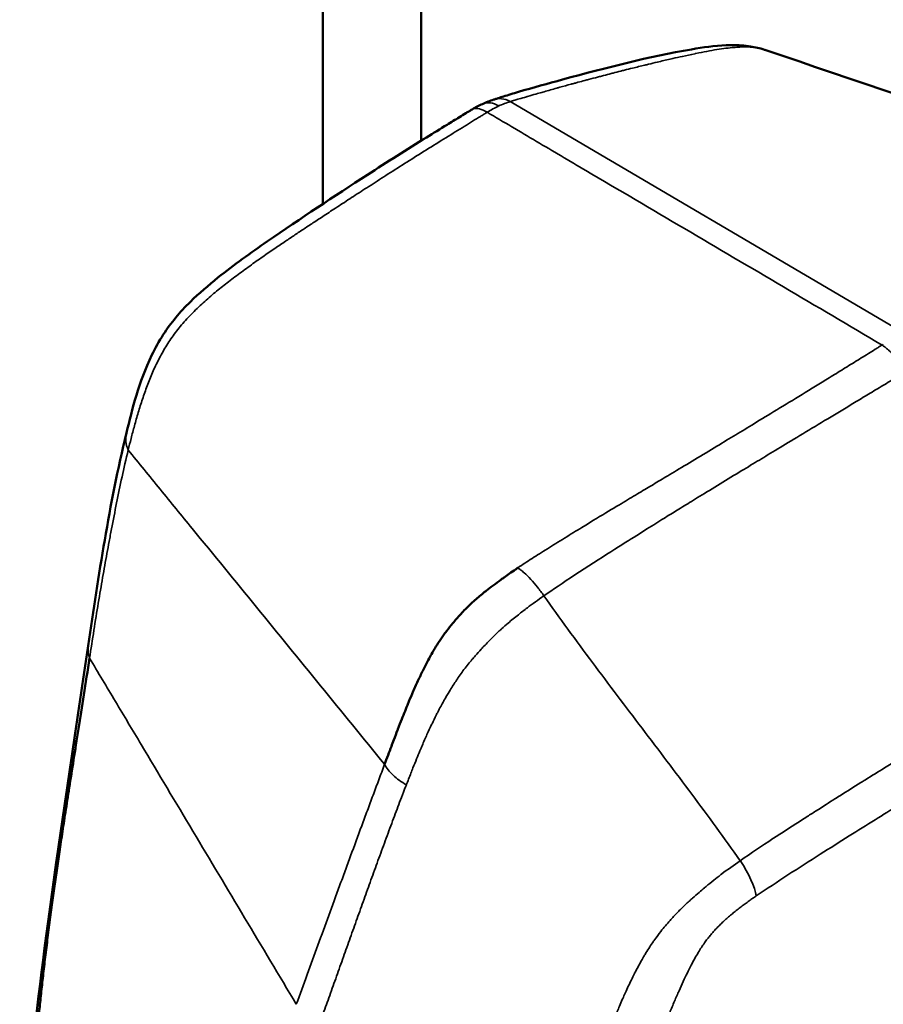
# Model space of a CAD drawing. Header units: millimetres. Extents: x 0 to 2239, y -60 to 841.
# Tile 143 of 151: x 1054.65 to 1059.31, y 343.39 to 348.7. Entities that reach past the tile are written whole.
import ezdxf

# ---------------------------------------------------------------- set-up
doc = ezdxf.new("R2010")
doc.units = ezdxf.units.MM
doc.layers.add('Sichtbar (ISO)', color=7, linetype='Continuous', lineweight=50)
doc.layers.add('Sichtbar schmal (ISO)', color=7, linetype='Continuous', lineweight=35)

msp = doc.modelspace()

# ---------------------------------------------------------------- linework, layer by layer
at = {"layer": 'Sichtbar (ISO)'}
for p, q in [((1056.8148, 352.6731), (1056.8148, 348.0517)), ((1056.2845, 352.3669), (1056.2845, 347.7109)), ((1056.8148, 345.176), (1056.8148, 345.176))]:
    msp.add_line(p, q, dxfattribs=at)
for points, knots in [([(1057.2062, 348.2734), (1057.2081, 348.274), (1057.2105, 348.2748), (1057.2159, 348.2766), (1057.2187, 348.2775), (1057.2246, 348.2794), (1057.2276, 348.2804), (1057.2396, 348.2843), (1057.2487, 348.2871), (1057.285, 348.2985), (1057.3119, 348.3066), (1057.4194, 348.3384), (1057.4988, 348.3603), (1057.8143, 348.4454), (1058.0424, 348.505), (1058.3352, 348.5552), (1058.3951, 348.5635), (1058.4705, 348.5673), (1058.4816, 348.5676), (1058.5266, 348.5679), (1058.5601, 348.5652), (1058.6158, 348.5563), (1058.6405, 348.5509), (1058.6671, 348.5424)], [0, 0, 0, 0, 0.0022171, 0.0022171, 0.004235, 0.004235, 0.0066093, 0.0066093, 0.0137261, 0.0137261, 0.0350786, 0.0350786, 0.0991449, 0.0991449, 0.2914692, 0.2914692, 0.3439533, 0.3439533, 0.3524799, 0.3524799, 0.3780946, 0.3780946, 0.3979244, 0.3979244, 0.3979244, 0.3979244]), ([(1055.2248, 346.4758), (1055.2564, 346.6071), (1055.29, 346.745), (1055.3796, 346.9327), (1055.3999, 346.97), (1055.463, 347.0681), (1055.5138, 347.1285), (1055.6164, 347.229), (1055.6671, 347.2721), (1055.8054, 347.3828), (1055.8955, 347.4471), (1056.1648, 347.6335), (1056.3455, 347.7515), (1056.631, 347.9366), (1056.7378, 348.0039), (1056.8808, 348.0926), (1056.9175, 348.1152), (1056.9766, 348.1515), (1056.9989, 348.1653), (1057.0324, 348.1859), (1057.0436, 348.1929), (1057.0605, 348.2032), (1057.0661, 348.2066), (1057.0747, 348.2118), (1057.0776, 348.2135), (1057.0835, 348.217), (1057.0864, 348.2187), (1057.0891, 348.2203)], [0, 0, 0, 0, 0.1146477, 0.1146477, 0.1423973, 0.1423973, 0.1891115, 0.1891115, 0.2286893, 0.2286893, 0.2959861, 0.2959861, 0.4311952, 0.4311952, 0.5113216, 0.5113216, 0.5390308, 0.5390308, 0.5560237, 0.5560237, 0.5645187, 0.5645187, 0.5687686, 0.5687686, 0.5708961, 0.5708961, 0.5730227, 0.5730227, 0.5730227, 0.5730227]), ([(1057.3358, 345.748), (1057.3317, 345.7453), (1057.3277, 345.7425), (1057.3236, 345.7397), (1057.3128, 345.7323), (1057.3018, 345.7246), (1057.2909, 345.717), (1057.2812, 345.7101), (1057.2715, 345.7033), (1057.262, 345.6964), (1057.2568, 345.6927), (1057.2516, 345.689), (1057.2465, 345.6853), (1057.2314, 345.6744), (1057.2167, 345.6635), (1057.2025, 345.6529), (1057.1892, 345.6429), (1057.1765, 345.6332), (1057.1645, 345.6238), (1057.1594, 345.6198), (1057.1544, 345.6159), (1057.1496, 345.612), (1057.131, 345.597), (1057.1143, 345.5829), (1057.0985, 345.5687), (1057.0868, 345.5582), (1057.0757, 345.5478), (1057.0647, 345.5368), (1057.0569, 345.5291), (1057.0491, 345.5212), (1057.0414, 345.513), (1057.0362, 345.5075), (1057.0311, 345.502), (1057.026, 345.4963), (1057.0123, 345.4813), (1056.9986, 345.4655), (1056.9855, 345.4496), (1056.9736, 345.4353), (1056.9621, 345.4209), (1056.9513, 345.4068), (1056.9456, 345.3993), (1056.9401, 345.3919), (1056.9349, 345.3846), (1056.9296, 345.3774), (1056.9246, 345.3702), (1056.9198, 345.3632), (1056.9106, 345.3498), (1056.9022, 345.3368), (1056.8943, 345.3239), (1056.8856, 345.3097), (1056.8775, 345.2957), (1056.8697, 345.2817), (1056.8667, 345.2764), (1056.8637, 345.271), (1056.8608, 345.2656), (1056.8502, 345.2462), (1056.8399, 345.2265), (1056.8299, 345.2064), (1056.8288, 345.2044), (1056.8278, 345.2023), (1056.8268, 345.2002), (1056.8178, 345.1822), (1056.809, 345.164), (1056.8003, 345.1455), (1056.7957, 345.1356), (1056.7911, 345.1255), (1056.7865, 345.1154), (1056.7816, 345.1046), (1056.7768, 345.0937), (1056.772, 345.0826), (1056.764, 345.0643), (1056.7561, 345.0456), (1056.7482, 345.0267), (1056.747, 345.0237), (1056.7457, 345.0207), (1056.7444, 345.0176), (1056.7331, 344.9903), (1056.7218, 344.9623), (1056.7099, 344.932), (1056.7032, 344.9152), (1056.6964, 344.8976), (1056.6892, 344.8789), (1056.6885, 344.8771), (1056.6878, 344.8751), (1056.687, 344.8732), (1056.6805, 344.8563), (1056.6737, 344.8385), (1056.6667, 344.82), (1056.6624, 344.8087), (1056.658, 344.7971), (1056.6536, 344.7853), (1056.6419, 344.7543), (1056.6297, 344.7218), (1056.6173, 344.6887)], [0, 0, 0, 0, 0.008532, 0.008532, 0.008532, 0.03125, 0.03125, 0.03125, 0.051506, 0.051506, 0.051506, 0.0625, 0.0625, 0.0625, 0.094709, 0.094709, 0.094709, 0.125, 0.125, 0.125, 0.137877, 0.137877, 0.137877, 0.187501, 0.187501, 0.187501, 0.224093, 0.224093, 0.224093, 0.250001, 0.250001, 0.250001, 0.267104, 0.267104, 0.267104, 0.312501, 0.312501, 0.312501, 0.353362, 0.353362, 0.353362, 0.375001, 0.375001, 0.375001, 0.396505, 0.396505, 0.396505, 0.437501, 0.437501, 0.437501, 0.482739, 0.482739, 0.482739, 0.500001, 0.500001, 0.500001, 0.562501, 0.562501, 0.562501, 0.56894, 0.56894, 0.56894, 0.625001, 0.625001, 0.625001, 0.655153, 0.655153, 0.655153, 0.687501, 0.687501, 0.687501, 0.741412, 0.741412, 0.741412, 0.750002, 0.750002, 0.750002, 0.827505, 0.827505, 0.827505, 0.870623, 0.870623, 0.870623, 0.875002, 0.875002, 0.875002, 0.91376, 0.91376, 0.91376, 0.937502, 0.937502, 0.937502, 1, 1, 1, 1]), ([(1054.7125, 342.0175), (1054.6488, 342.796), (1054.7471, 343.4458), (1054.9011, 344.5498), (1054.9621, 344.9438), (1055.0188, 345.3283)], [0, 0, 0, 0, 0.6254922, 0.6254922, 0.9690452, 0.9690452, 0.9690452, 0.9690452]), ([(1054.7123, 342.0196), (1054.7109, 342.0363), (1054.7068, 342.0894), (1054.7023, 342.1559), (1054.6989, 342.2219), (1054.6968, 342.2704), (1054.6953, 342.3181), (1054.6943, 342.3634), (1054.6938, 342.4085), (1054.6937, 342.4553), (1054.6941, 342.506), (1054.6951, 342.562), (1054.6969, 342.6215), (1054.7, 342.7015), (1054.7043, 342.7808), (1054.7098, 342.8618), (1054.7158, 342.9431), (1054.7243, 343.0447), (1054.7338, 343.1508), (1054.7412, 343.2298), (1054.7487, 343.3049), (1054.7577, 343.3913), (1054.7679, 343.4867), (1054.7789, 343.5845), (1054.7911, 343.6862), (1054.8047, 343.7948), (1054.8192, 343.9051), (1054.8331, 344.0072), (1054.8467, 344.103), (1054.8612, 344.2023), (1054.8772, 344.3096), (1054.8952, 344.4281), (1054.9226, 344.605), (1054.9644, 344.8692), (1055.0045, 345.1246), (1055.0256, 345.2613)], [0.111305, 0.111305, 0.111305, 0.111305, 0.125, 0.15625, 0.171875, 0.1875, 0.203125, 0.21875, 0.234375, 0.25, 0.265625, 0.28125, 0.296875, 0.3125, 0.3437501, 0.3593751, 0.3750001, 0.4062501, 0.4375001, 0.4687501, 0.5000001, 0.5312501, 0.5625001, 0.5937501, 0.6250001, 0.6562501, 0.6875002, 0.7187502, 0.7500002, 0.7812502, 0.8125002, 0.8437502, 0.8750002, 0.9375002, 1, 1, 1, 1])]:
    msp.add_open_spline(points, degree=3, knots=knots, dxfattribs=at)
for points in [[(1058.6685, 348.5419), (1058.668, 348.5421), (1058.6676, 348.5422), (1058.6671, 348.5424)], [(1058.6685, 348.5419), (1059.6446, 348.2101), (1060.5885, 347.8998), (1061.5474, 347.5641)], [(1057.0898, 348.2207), (1057.1079, 348.2312), (1057.1263, 348.2408), (1057.1448, 348.2494)], [(1057.1448, 348.2494), (1057.145, 348.2494), (1057.1451, 348.2495), (1057.1452, 348.2495)], [(1057.1452, 348.2495), (1057.165, 348.2586), (1057.1852, 348.2666), (1057.2059, 348.2733)], [(1057.2062, 348.2734), (1057.2061, 348.2734), (1057.206, 348.2733), (1057.2059, 348.2733)], [(1057.0892, 348.2204), (1057.0892, 348.2203), (1057.0891, 348.2203), (1057.0891, 348.2203)], [(1055.0188, 345.3283), (1055.0749, 345.7095), (1055.1303, 346.0841), (1055.2248, 346.4759)]]:
    msp.add_open_spline(points, degree=3, dxfattribs=at)
at = {"layer": 'Sichtbar schmal (ISO)'}
msp.add_line((1059.4282, 347.0083), (1057.2951, 348.2624), dxfattribs=at)
for centre, major_axis, ratio, start_param, end_param in [((1057.2043, 347.8608), (0.3163, 0.3749), 0.580446, 0.893054, 1.055859), ((1057.2046, 347.8611), (0.318, 0.3734), 0.582748, 0.733927, 0.896778), ((1058.4693, 344.131), (0.1405, -0.2068), 0.304622, 0.560195, 1.547372)]:
    msp.add_ellipse(centre, major_axis=major_axis, ratio=ratio, start_param=start_param, end_param=end_param, dxfattribs=at)
for points, knots in [([(1058.6671, 348.5424), (1058.6669, 348.5424), (1058.6668, 348.5425), (1058.6666, 348.5425), (1058.6567, 348.5458), (1058.6461, 348.5485), (1058.6356, 348.5506), (1058.6313, 348.5515), (1058.627, 348.5523), (1058.6228, 348.553), (1058.6116, 348.5548), (1058.6006, 348.556), (1058.5902, 348.5568), (1058.5868, 348.5571), (1058.5835, 348.5573), (1058.5802, 348.5574), (1058.5694, 348.558), (1058.5592, 348.558), (1058.5491, 348.5577), (1058.5466, 348.5576), (1058.5441, 348.5575), (1058.5416, 348.5574), (1058.5308, 348.557), (1058.5199, 348.5561), (1058.5084, 348.5551), (1058.5065, 348.5549), (1058.5045, 348.5548), (1058.5026, 348.5546), (1058.4752, 348.5521), (1058.4441, 348.5484), (1058.4096, 348.543), (1058.375, 348.5375), (1058.3371, 348.5304), (1058.2969, 348.5221), (1058.2946, 348.5217), (1058.2922, 348.5212), (1058.2899, 348.5207), (1058.2685, 348.5163), (1058.2465, 348.5115), (1058.2242, 348.5066), (1058.2068, 348.5028), (1058.1892, 348.4989), (1058.1715, 348.4948), (1058.1666, 348.4937), (1058.1616, 348.4926), (1058.1567, 348.4914), (1058.1341, 348.4863), (1058.1114, 348.481), (1058.0886, 348.4756), (1058.0727, 348.4718), (1058.0568, 348.468), (1058.0409, 348.4641), (1058.0343, 348.4625), (1058.0276, 348.4609), (1058.021, 348.4592), (1057.9987, 348.4538), (1057.9766, 348.4483), (1057.9547, 348.4429), (1057.9403, 348.4393), (1057.926, 348.4357), (1057.9118, 348.4321), (1057.9048, 348.4303), (1057.8978, 348.4286), (1057.8908, 348.4268), (1057.877, 348.4233), (1057.8634, 348.4198), (1057.8497, 348.4163), (1057.8429, 348.4146), (1057.8361, 348.4129), (1057.8292, 348.4111), (1057.8153, 348.4075), (1057.8013, 348.4039), (1057.7866, 348.4001), (1057.7798, 348.3983), (1057.7729, 348.3965), (1057.7659, 348.3946), (1057.7504, 348.3906), (1057.7343, 348.3863), (1057.7177, 348.3819), (1057.7108, 348.3801), (1057.7039, 348.3782), (1057.6968, 348.3764), (1057.6849, 348.3732), (1057.6727, 348.3699), (1057.6603, 348.3666), (1057.6543, 348.3649), (1057.6482, 348.3633), (1057.642, 348.3616), (1057.6357, 348.3599), (1057.6294, 348.3581), (1057.623, 348.3564), (1057.603, 348.3509), (1057.5826, 348.3453), (1057.5619, 348.3396), (1057.5566, 348.3381), (1057.5513, 348.3366), (1057.546, 348.3352), (1057.5236, 348.3289), (1057.5008, 348.3225), (1057.4775, 348.3158), (1057.4736, 348.3147), (1057.4698, 348.3136), (1057.4659, 348.3125), (1057.4553, 348.3095), (1057.4445, 348.3064), (1057.4336, 348.3032), (1057.4188, 348.299), (1057.4038, 348.2946), (1057.3886, 348.2902), (1057.3866, 348.2896), (1057.3845, 348.289), (1057.3824, 348.2884), (1057.3692, 348.2845), (1057.3559, 348.2806), (1057.3424, 348.2766), (1057.3346, 348.2743), (1057.3268, 348.2719), (1057.3189, 348.2696), (1057.3149, 348.2684), (1057.311, 348.2672), (1057.307, 348.266), (1057.303, 348.2648), (1057.2991, 348.2636), (1057.2951, 348.2624)], [0.312124, 0.312124, 0.312124, 0.312124, 0.3125003, 0.3125003, 0.3125003, 0.3347909, 0.3347909, 0.3347909, 0.3437504, 0.3437504, 0.3437504, 0.3673567, 0.3673567, 0.3673567, 0.3750004, 0.3750004, 0.3750004, 0.4000814, 0.4000814, 0.4000814, 0.4062505, 0.4062505, 0.4062505, 0.4330446, 0.4330446, 0.4330446, 0.4375006, 0.4375006, 0.4375006, 0.5000007, 0.5000007, 0.5000007, 0.5625009, 0.5625009, 0.5625009, 0.5661752, 0.5661752, 0.5661752, 0.5992673, 0.5992673, 0.5992673, 0.6250011, 0.6250011, 0.6250011, 0.6321504, 0.6321504, 0.6321504, 0.6647606, 0.6647606, 0.6647606, 0.6875012, 0.6875012, 0.6875012, 0.6970284, 0.6970284, 0.6970284, 0.7289293, 0.7289293, 0.7289293, 0.7500014, 0.7500014, 0.7500014, 0.7604756, 0.7604756, 0.7604756, 0.7812515, 0.7812515, 0.7812515, 0.7915523, 0.7915523, 0.7915523, 0.8125015, 0.8125015, 0.8125015, 0.8222771, 0.8222771, 0.8222771, 0.8437516, 0.8437516, 0.8437516, 0.8526307, 0.8526307, 0.8526307, 0.8676419, 0.8676419, 0.8676419, 0.8750017, 0.8750017, 0.8750017, 0.8825857, 0.8825857, 0.8825857, 0.9062518, 0.9062518, 0.9062518, 0.9122501, 0.9122501, 0.9122501, 0.9375019, 0.9375019, 0.9375019, 0.9416463, 0.9416463, 0.9416463, 0.9531269, 0.9531269, 0.9531269, 0.9687519, 0.9687519, 0.9687519, 0.9708707, 0.9708707, 0.9708707, 0.984377, 0.984377, 0.984377, 0.9921895, 0.9921895, 0.9921895, 0.9960958, 0.9960958, 0.9960958, 1, 1, 1, 1]), ([(1057.1452, 348.2495), (1057.1466, 348.2502), (1057.148, 348.2508), (1057.1494, 348.2513), (1057.1613, 348.2559), (1057.1746, 348.2574), (1057.1887, 348.2554), (1057.2029, 348.2534), (1057.2179, 348.2479), (1057.2331, 348.2389)], [0.4698225, 0.4698225, 0.4698225, 0.4698225, 0.5000035, 0.5000035, 0.5000035, 0.7500052, 0.7500052, 0.7500052, 1, 1, 1, 1]), ([(1057.2951, 348.2624), (1057.2797, 348.2715), (1057.2636, 348.2768), (1057.2476, 348.2782), (1057.2336, 348.2795), (1057.2195, 348.2777), (1057.2062, 348.2734)], [0, 0, 0, 0, 0.2499902, 0.2499902, 0.2499902, 0.4700249, 0.4700249, 0.4700249, 0.4700249]), ([(1055.2343, 346.3837), (1055.2391, 346.4035), (1055.2444, 346.4246), (1055.25, 346.4465), (1055.2528, 346.4574), (1055.2557, 346.4686), (1055.2587, 346.4799), (1055.2617, 346.4913), (1055.2647, 346.5028), (1055.2679, 346.5144), (1055.2743, 346.5378), (1055.2811, 346.5616), (1055.2883, 346.5857), (1055.2955, 346.6098), (1055.3031, 346.6341), (1055.3111, 346.6583), (1055.3191, 346.6825), (1055.3275, 346.7066), (1055.3365, 346.7305), (1055.3455, 346.7544), (1055.3551, 346.7782), (1055.3653, 346.8018), (1055.3705, 346.8135), (1055.3757, 346.8252), (1055.3813, 346.8369), (1055.3868, 346.8485), (1055.3926, 346.8602), (1055.3986, 346.8718), (1055.4045, 346.8833), (1055.4107, 346.8948), (1055.4171, 346.9064), (1055.4236, 346.9179), (1055.4304, 346.9294), (1055.4374, 346.9409), (1055.4444, 346.9523), (1055.4517, 346.9636), (1055.4592, 346.9748), (1055.4668, 346.9861), (1055.4746, 346.9972), (1055.4827, 347.0084), (1055.4909, 347.0196), (1055.4995, 347.0309), (1055.5085, 347.042), (1055.5173, 347.053), (1055.5265, 347.0638), (1055.5361, 347.0747), (1055.5459, 347.0856), (1055.556, 347.0965), (1055.5664, 347.1072), (1055.5767, 347.118), (1055.5873, 347.1287), (1055.5981, 347.1392), (1055.6088, 347.1497), (1055.6197, 347.16), (1055.6306, 347.1701), (1055.6415, 347.1801), (1055.6523, 347.19), (1055.6631, 347.1994), (1055.6739, 347.2089), (1055.6846, 347.2181), (1055.6952, 347.227), (1055.7058, 347.2359), (1055.7164, 347.2446), (1055.7271, 347.2532), (1055.7484, 347.2703), (1055.7699, 347.2871), (1055.7925, 347.3042), (1055.8151, 347.3214), (1055.8388, 347.339), (1055.8627, 347.3564), (1055.8865, 347.3738), (1055.9105, 347.391), (1055.9338, 347.4074), (1055.957, 347.4238), (1055.9795, 347.4394), (1056.0008, 347.4541), (1056.0222, 347.4687), (1056.0425, 347.4824), (1056.0612, 347.4951), (1056.08, 347.5078), (1056.0974, 347.5195), (1056.1143, 347.5307), (1056.1311, 347.542), (1056.1475, 347.5529), (1056.1644, 347.5641), (1056.1812, 347.5753), (1056.1986, 347.5868), (1056.217, 347.5989), (1056.2354, 347.6111), (1056.2549, 347.624), (1056.276, 347.6379), (1056.2971, 347.6518), (1056.32, 347.6668), (1056.344, 347.6826), (1056.3681, 347.6983), (1056.3934, 347.7149), (1056.4195, 347.7319), (1056.4456, 347.7489), (1056.4725, 347.7664), (1056.5007, 347.7846), (1056.5147, 347.7937), (1056.5291, 347.803), (1056.5439, 347.8125), (1056.5586, 347.822), (1056.5737, 347.8317), (1056.5892, 347.8416), (1056.6202, 347.8616), (1056.6529, 347.8824), (1056.6866, 347.9039), (1056.7203, 347.9253), (1056.755, 347.9473), (1056.7902, 347.9694), (1056.8254, 347.9916), (1056.861, 348.0138), (1056.8961, 348.0357), (1056.9312, 348.0575), (1056.9658, 348.0789), (1056.9988, 348.0993), (1057.0318, 348.1197), (1057.0633, 348.1391), (1057.0923, 348.157), (1057.1068, 348.1659), (1057.1207, 348.1744), (1057.1338, 348.1825), (1057.1403, 348.1865), (1057.1467, 348.1904), (1057.1528, 348.1942), (1057.1559, 348.1961), (1057.159, 348.198), (1057.1619, 348.1998), (1057.1649, 348.2016), (1057.1678, 348.2034), (1057.1707, 348.2052)], [0, 0, 0, 0, 0.031249, 0.031249, 0.031249, 0.046874, 0.046874, 0.046874, 0.062499, 0.062499, 0.062499, 0.093749, 0.093749, 0.093749, 0.124999, 0.124999, 0.124999, 0.156249, 0.156249, 0.156249, 0.187499, 0.187499, 0.187499, 0.203105, 0.203105, 0.203105, 0.218749, 0.218749, 0.218749, 0.234374, 0.234374, 0.234374, 0.249999, 0.249999, 0.249999, 0.265624, 0.265624, 0.265624, 0.281249, 0.281249, 0.281249, 0.296956, 0.296956, 0.296956, 0.312499, 0.312499, 0.312499, 0.328124, 0.328124, 0.328124, 0.343749, 0.343749, 0.343749, 0.359374, 0.359374, 0.359374, 0.374999, 0.374999, 0.374999, 0.390624, 0.390624, 0.390624, 0.406249, 0.406249, 0.406249, 0.437499, 0.437499, 0.437499, 0.46875, 0.46875, 0.46875, 0.5, 0.5, 0.5, 0.53125, 0.53125, 0.53125, 0.5625, 0.5625, 0.5625, 0.59375, 0.59375, 0.59375, 0.625, 0.625, 0.625, 0.65625, 0.65625, 0.65625, 0.6875, 0.6875, 0.6875, 0.71875, 0.71875, 0.71875, 0.75, 0.75, 0.75, 0.78125, 0.78125, 0.78125, 0.796875, 0.796875, 0.796875, 0.8125, 0.8125, 0.8125, 0.84375, 0.84375, 0.84375, 0.875, 0.875, 0.875, 0.90625, 0.90625, 0.90625, 0.9375, 0.9375, 0.9375, 0.968752, 0.968752, 0.968752, 0.984376, 0.984376, 0.984376, 0.992188, 0.992188, 0.992188, 0.996094, 0.996094, 0.996094, 1, 1, 1, 1]), ([(1057.1707, 348.2052), (1057.1553, 348.2143), (1057.1274, 348.2269), (1057.1027, 348.2267), (1057.0916, 348.2218), (1057.0892, 348.2204)], [0, 0, 0, 0, 0.2499823, 0.4999882, 0.5753429, 0.5753429, 0.5753429, 0.5753429]), ([(1057.1707, 348.2052), (1057.215, 348.179), (1057.3036, 348.1266), (1057.4809, 348.0218), (1057.7914, 347.8387), (1058.4132, 347.4728), (1058.9461, 347.1592), (1059.3004, 346.9495)], [0, 0, 0, 0, 0.062502, 0.125002, 0.250002, 0.500002, 1, 1, 1, 1]), ([(1057.3358, 345.748), (1057.3487, 345.7568), (1057.3613, 345.7651), (1057.3741, 345.7735), (1057.3868, 345.7819), (1057.3997, 345.7903), (1057.4128, 345.7988), (1057.4389, 345.8157), (1057.4657, 345.8326), (1057.4951, 345.851), (1057.5245, 345.8694), (1057.5565, 345.8892), (1057.5883, 345.9088), (1057.6201, 345.9284), (1057.6518, 345.9479), (1057.6807, 345.9656), (1057.7386, 346.0011), (1057.7853, 346.0295), (1057.8251, 346.0535), (1057.8649, 346.0775), (1057.8977, 346.0971), (1057.9276, 346.115), (1057.9575, 346.1329), (1057.9846, 346.1491), (1058.0105, 346.1645), (1058.0363, 346.18), (1058.0609, 346.1946), (1058.0861, 346.2096), (1058.1112, 346.2246), (1058.1369, 346.2399), (1058.1682, 346.2587), (1058.1995, 346.2775), (1058.2364, 346.2997), (1058.2758, 346.3235), (1058.3153, 346.3472), (1058.3574, 346.3726), (1058.3953, 346.3955), (1058.4333, 346.4183), (1058.4671, 346.4387), (1058.4994, 346.4583), (1058.5317, 346.4778), (1058.5624, 346.4965), (1058.5981, 346.5182), (1058.6338, 346.5399), (1058.6745, 346.5646), (1058.7172, 346.5906), (1058.7599, 346.6167), (1058.8047, 346.644), (1058.8514, 346.6726), (1058.8981, 346.7012), (1058.9467, 346.731), (1058.9969, 346.7618), (1059.022, 346.7773), (1059.0476, 346.793), (1059.0733, 346.8088), (1059.0989, 346.8246), (1059.1247, 346.8405), (1059.1504, 346.8564), (1059.1761, 346.8723), (1059.2016, 346.8881), (1059.2267, 346.9036), (1059.2392, 346.9114), (1059.2516, 346.9191), (1059.2639, 346.9268), (1059.2701, 346.9306), (1059.2762, 346.9344), (1059.2823, 346.9382), (1059.2883, 346.942), (1059.2944, 346.9457), (1059.3004, 346.9495)], [0, 0, 0, 0, 0.015625, 0.015625, 0.015625, 0.03125, 0.03125, 0.03125, 0.0625, 0.0625, 0.0625, 0.09375, 0.09375, 0.09375, 0.125, 0.125, 0.125, 0.1875, 0.1875, 0.1875, 0.25, 0.25, 0.25, 0.3125, 0.3125, 0.3125, 0.375, 0.375, 0.375, 0.4375, 0.4375, 0.4375, 0.5, 0.5, 0.5, 0.5625, 0.5625, 0.5625, 0.625, 0.625, 0.625, 0.6875, 0.6875, 0.6875, 0.75, 0.75, 0.75, 0.8125, 0.8125, 0.8125, 0.875, 0.875, 0.875, 0.90625, 0.90625, 0.90625, 0.9375, 0.9375, 0.9375, 0.96875, 0.96875, 0.96875, 0.984375, 0.984375, 0.984375, 0.992187, 0.992187, 0.992187, 1, 1, 1, 1]), ([(1059.3004, 346.9495), (1059.3058, 346.9462), (1059.3113, 346.9424), (1059.3169, 346.9382), (1059.3224, 346.934), (1059.3279, 346.9294), (1059.3335, 346.9245), (1059.3372, 346.9212), (1059.3408, 346.9178), (1059.3444, 346.9143), (1059.352, 346.9069), (1059.3595, 346.899), (1059.367, 346.8906), (1059.3742, 346.8824), (1059.3814, 346.8738), (1059.3885, 346.8648), (1059.4029, 346.8466), (1059.417, 346.8269), (1059.4303, 346.8066)], [0, 0, 0, 0, 0.125747, 0.125747, 0.125747, 0.251392, 0.251392, 0.251392, 0.333333, 0.333333, 0.333333, 0.50278, 0.50278, 0.50278, 0.666667, 0.666667, 0.666667, 1, 1, 1, 1]), ([(1057.4767, 345.5975), (1057.5228, 345.6296), (1057.5797, 345.6681), (1057.6442, 345.7103), (1057.7087, 345.7526), (1057.7807, 345.7987), (1057.8382, 345.8353), (1057.8957, 345.8719), (1057.9387, 345.899), (1057.9774, 345.9233), (1058.0161, 345.9477), (1058.0507, 345.9693), (1058.0807, 345.9881), (1058.1107, 346.0068), (1058.1361, 346.0226), (1058.1604, 346.0375), (1058.1846, 346.0525), (1058.2077, 346.0667), (1058.2328, 346.0821), (1058.2579, 346.0976), (1058.2852, 346.1143), (1058.3177, 346.1342), (1058.3502, 346.154), (1058.3879, 346.1771), (1058.4268, 346.2009), (1058.4658, 346.2246), (1058.5058, 346.249), (1058.5413, 346.2705), (1058.5768, 346.292), (1058.6077, 346.3107), (1058.6389, 346.3297), (1058.6702, 346.3486), (1058.7018, 346.3677), (1058.7378, 346.3895), (1058.7738, 346.4112), (1058.8142, 346.4356), (1058.8568, 346.4613), (1058.8993, 346.487), (1058.9441, 346.5139), (1058.9905, 346.5419), (1059.0369, 346.5699), (1059.085, 346.5988), (1059.1341, 346.6284), (1059.1587, 346.6433), (1059.1835, 346.6582), (1059.2087, 346.6734), (1059.2339, 346.6886), (1059.2595, 346.704), (1059.2856, 346.7196), (1059.3116, 346.7351), (1059.3381, 346.7509), (1059.363, 346.7658), (1059.3754, 346.7733), (1059.3875, 346.7806), (1059.399, 346.7875), (1059.4047, 346.791), (1059.4103, 346.7944), (1059.4157, 346.7977), (1059.4206, 346.8008), (1059.4254, 346.804), (1059.4303, 346.8066)], [0, 0, 0, 0, 0.062535, 0.062535, 0.062535, 0.125069, 0.125069, 0.125069, 0.187604, 0.187604, 0.187604, 0.250138, 0.250138, 0.250138, 0.312673, 0.312673, 0.312673, 0.375208, 0.375208, 0.375208, 0.437742, 0.437742, 0.437742, 0.500277, 0.500277, 0.500277, 0.562812, 0.562812, 0.562812, 0.625346, 0.625346, 0.625346, 0.687881, 0.687881, 0.687881, 0.750415, 0.750415, 0.750415, 0.81295, 0.81295, 0.81295, 0.875485, 0.875485, 0.875485, 0.906752, 0.906752, 0.906752, 0.938019, 0.938019, 0.938019, 0.969287, 0.969287, 0.969287, 0.98492, 0.98492, 0.98492, 0.992737, 0.992737, 0.992737, 1, 1, 1, 1]), ([(1055.2343, 346.3837), (1055.2221, 346.3336), (1055.2001, 346.2374), (1055.1715, 346.0986), (1055.1485, 345.9804), (1055.1313, 345.8894), (1055.1151, 345.8028), (1055.0964, 345.6974), (1055.0729, 345.5596), (1055.049, 345.4119), (1055.0333, 345.3107), (1055.0256, 345.2613)], [0, 0, 0, 0, 0.125, 0.25, 0.375, 0.4375, 0.5, 0.625, 0.75, 0.875, 1, 1, 1, 1]), ([(1055.2343, 346.3837), (1055.2631, 346.3484), (1055.2919, 346.3131), (1055.3208, 346.2778), (1055.3496, 346.2425), (1055.3784, 346.2072), (1055.4072, 346.1719), (1055.4648, 346.1012), (1055.5224, 346.0306), (1055.58, 345.96), (1055.6953, 345.8187), (1055.8105, 345.6775), (1055.9258, 345.5362), (1056.1563, 345.2537), (1056.3868, 344.9712), (1056.6173, 344.6887)], [0, 0, 0, 0, 0.0625, 0.0625, 0.0625, 0.125, 0.125, 0.125, 0.250001, 0.250001, 0.250001, 0.500002, 0.500002, 0.500002, 1, 1, 1, 1]), ([(1057.3358, 345.748), (1057.341, 345.7447), (1057.3465, 345.7407), (1057.3522, 345.7364), (1057.3578, 345.732), (1057.3636, 345.7271), (1057.3695, 345.7218), (1057.3813, 345.7113), (1057.3934, 345.6992), (1057.4056, 345.686), (1057.4177, 345.6729), (1057.4299, 345.6586), (1057.4419, 345.6437), (1057.4539, 345.6288), (1057.4656, 345.6132), (1057.4767, 345.5975)], [0, 0, 0, 0, 0.124644, 0.124644, 0.124644, 0.249931, 0.249931, 0.249931, 0.499949, 0.499949, 0.499949, 0.749967, 0.749967, 0.749967, 1, 1, 1, 1]), ([(1057.4767, 345.5975), (1057.4607, 345.5864), (1057.4453, 345.5755), (1057.4304, 345.5647), (1057.4155, 345.5539), (1057.401, 345.5432), (1057.3872, 345.5328), (1057.3703, 345.52), (1057.3542, 345.5076), (1057.3391, 345.4956), (1057.3294, 345.488), (1057.32, 345.4805), (1057.3111, 345.4731), (1057.3016, 345.4654), (1057.2926, 345.4578), (1057.2838, 345.4504), (1057.2714, 345.4398), (1057.2597, 345.4296), (1057.2485, 345.4193), (1057.2443, 345.4155), (1057.2401, 345.4118), (1057.236, 345.408), (1057.2209, 345.394), (1057.2064, 345.3799), (1057.1918, 345.3653), (1057.1771, 345.3506), (1057.1624, 345.3354), (1057.148, 345.32), (1057.145, 345.3167), (1057.142, 345.3135), (1057.139, 345.3103), (1057.1277, 345.298), (1057.1167, 345.2857), (1057.1062, 345.2736), (1057.1001, 345.2667), (1057.0942, 345.2598), (1057.0885, 345.2531), (1057.0816, 345.245), (1057.0751, 345.237), (1057.0687, 345.2291), (1057.0605, 345.219), (1057.0528, 345.209), (1057.0453, 345.199), (1057.0312, 345.1804), (1057.0181, 345.1618), (1057.0052, 345.1426), (1056.9935, 345.1252), (1056.982, 345.1073), (1056.9708, 345.089), (1056.9631, 345.0765), (1056.9555, 345.0638), (1056.948, 345.0509), (1056.9442, 345.0442), (1056.9403, 345.0374), (1056.9365, 345.0306), (1056.9253, 345.0107), (1056.9146, 344.9905), (1056.9041, 344.97), (1056.9013, 344.9646), (1056.8985, 344.9592), (1056.8958, 344.9537), (1056.8881, 344.9385), (1056.8806, 344.9231), (1056.8731, 344.9074), (1056.8724, 344.9059), (1056.8717, 344.9044), (1056.871, 344.9029), (1056.8627, 344.8856), (1056.8544, 344.8678), (1056.8458, 344.8489), (1056.8373, 344.8301), (1056.8285, 344.8102), (1056.8192, 344.7884), (1056.8155, 344.7798), (1056.8118, 344.7709), (1056.808, 344.7618), (1056.8021, 344.7477), (1056.7961, 344.733), (1056.7899, 344.7179), (1056.7834, 344.7019), (1056.7769, 344.6854), (1056.7703, 344.669), (1056.7667, 344.6598), (1056.7631, 344.6507), (1056.7595, 344.6416), (1056.7507, 344.6194), (1056.7423, 344.5978), (1056.7347, 344.578)], [0, 0, 0, 0, 0.031216, 0.031216, 0.031216, 0.062423, 0.062423, 0.062423, 0.100591, 0.100591, 0.100591, 0.125061, 0.125061, 0.125061, 0.150886, 0.150886, 0.150886, 0.187558, 0.187558, 0.187558, 0.201181, 0.201181, 0.201181, 0.251477, 0.251477, 0.251477, 0.301772, 0.301772, 0.301772, 0.312288, 0.312288, 0.312288, 0.352067, 0.352067, 0.352067, 0.374929, 0.374929, 0.374929, 0.402362, 0.402362, 0.402362, 0.437347, 0.437347, 0.437347, 0.502953, 0.502953, 0.502953, 0.562598, 0.562598, 0.562598, 0.603544, 0.603544, 0.603544, 0.624989, 0.624989, 0.624989, 0.687551, 0.687551, 0.687551, 0.704134, 0.704134, 0.704134, 0.750131, 0.750131, 0.750131, 0.75443, 0.75443, 0.75443, 0.804725, 0.804725, 0.804725, 0.85502, 0.85502, 0.85502, 0.874878, 0.874878, 0.874878, 0.905315, 0.905315, 0.905315, 0.937538, 0.937538, 0.937538, 0.955611, 0.955611, 0.955611, 1, 1, 1, 1]), ([(1057.4767, 345.5975), (1057.5622, 345.4764), (1057.6497, 345.3567), (1057.7383, 345.2378), (1057.827, 345.1189), (1057.9167, 345.0008), (1058.0063, 344.8827), (1058.0959, 344.7646), (1058.1855, 344.6464), (1058.2742, 344.5276), (1058.3627, 344.409), (1058.4503, 344.2899), (1058.5356, 344.1689)], [0, 0, 0, 0, 0.250145, 0.250145, 0.250145, 0.50029, 0.50029, 0.50029, 0.750435, 0.750435, 0.750435, 1, 1, 1, 1]), ([(1055.0256, 345.2613), (1055.0721, 345.1835), (1055.1186, 345.1057), (1055.1651, 345.0279), (1055.2116, 344.9501), (1055.258, 344.8724), (1055.3045, 344.7946), (1055.3975, 344.639), (1055.4904, 344.4834), (1055.5834, 344.3278), (1055.6763, 344.1722), (1055.7693, 344.0166), (1055.8622, 343.861), (1055.9552, 343.7054), (1056.0481, 343.5499), (1056.1411, 343.3943)], [0, 0, 0, 0, 0.125003, 0.125003, 0.125003, 0.250004, 0.250004, 0.250004, 0.500005, 0.500005, 0.500005, 0.750007, 0.750007, 0.750007, 1, 1, 1, 1]), ([(1060.2111, 345.2249), (1060.1991, 345.2175), (1060.1872, 345.21), (1060.1752, 345.2026), (1060.1636, 345.1953), (1060.1519, 345.1881), (1060.1403, 345.1809), (1060.1276, 345.173), (1060.115, 345.1651), (1060.1023, 345.1573), (1060.0884, 345.1487), (1060.0745, 345.1401), (1060.0607, 345.1315), (1060.0534, 345.127), (1060.0461, 345.1225), (1060.0388, 345.118), (1060.0309, 345.1131), (1060.0229, 345.1083), (1060.015, 345.1034), (1059.9983, 345.0931), (1059.9815, 345.0828), (1059.9647, 345.0725), (1059.9465, 345.0613), (1059.9281, 345.05), (1059.9095, 345.0386), (1059.8952, 345.0298), (1059.8807, 345.0208), (1059.866, 345.0118), (1059.8603, 345.0082), (1059.8546, 345.0047), (1059.8488, 345.0011), (1059.827, 344.9876), (1059.8047, 344.9737), (1059.7819, 344.9595), (1059.7577, 344.9444), (1059.7329, 344.929), (1059.7077, 344.9133), (1059.6975, 344.907), (1059.6873, 344.9007), (1059.677, 344.8943), (1059.6597, 344.8835), (1059.6422, 344.8727), (1059.6248, 344.862), (1059.5927, 344.8423), (1059.5611, 344.8228), (1059.5318, 344.8047), (1059.5162, 344.7951), (1059.5012, 344.7859), (1059.4873, 344.7773), (1059.4657, 344.7639), (1059.4463, 344.752), (1059.4282, 344.7407), (1059.4006, 344.7235), (1059.3756, 344.7079), (1059.3493, 344.6914), (1059.3376, 344.6841), (1059.3257, 344.6767), (1059.3136, 344.6691), (1059.2803, 344.6484), (1059.2455, 344.6267), (1059.2111, 344.6053), (1059.203, 344.6002), (1059.1948, 344.5952), (1059.1867, 344.5901), (1059.1482, 344.5662), (1059.1106, 344.5427), (1059.0763, 344.5211), (1059.0661, 344.5146), (1059.0561, 344.5083), (1059.046, 344.5019), (1059.0154, 344.4825), (1058.9841, 344.4625), (1058.9418, 344.4355), (1058.9257, 344.4253), (1058.908, 344.414), (1058.8893, 344.4021), (1058.8427, 344.3723), (1058.7897, 344.3384), (1058.7395, 344.3057), (1058.7302, 344.2997), (1058.7211, 344.2937), (1058.712, 344.2877), (1058.6519, 344.2482), (1058.5949, 344.2099), (1058.5356, 344.1689)], [0, 0, 0, 0, 0.020826, 0.020826, 0.020826, 0.041038, 0.041038, 0.041038, 0.063055, 0.063055, 0.063055, 0.087224, 0.087224, 0.087224, 0.1, 0.1, 0.1, 0.113934, 0.113934, 0.113934, 0.143377, 0.143377, 0.143377, 0.175375, 0.175375, 0.175375, 0.2, 0.2, 0.2, 0.209542, 0.209542, 0.209542, 0.245763, 0.245763, 0.245763, 0.284415, 0.284415, 0.284415, 0.3, 0.3, 0.3, 0.326152, 0.326152, 0.326152, 0.374357, 0.374357, 0.374357, 0.4, 0.4, 0.4, 0.439658, 0.439658, 0.439658, 0.5, 0.5, 0.5, 0.526682, 0.526682, 0.526682, 0.6, 0.6, 0.6, 0.617385, 0.617385, 0.617385, 0.7, 0.7, 0.7, 0.72469, 0.72469, 0.72469, 0.8, 0.8, 0.8, 0.828651, 0.828651, 0.828651, 0.9, 0.9, 0.9, 0.913105, 0.913105, 0.913105, 1, 1, 1, 1]), ([(1058.6218, 343.9785), (1058.6786, 344.0172), (1058.7357, 344.0549), (1058.793, 344.0921), (1058.8509, 344.1298), (1058.909, 344.1669), (1058.9673, 344.2038), (1059.0192, 344.2367), (1059.0712, 344.2694), (1059.1233, 344.3021), (1059.17, 344.3314), (1059.2167, 344.3606), (1059.2634, 344.3898), (1059.3055, 344.4161), (1059.3476, 344.4423), (1059.3897, 344.4685), (1059.4278, 344.4922), (1059.466, 344.5159), (1059.5041, 344.5396), (1059.5385, 344.5609), (1059.5729, 344.5822), (1059.6073, 344.6035), (1059.6382, 344.6226), (1059.6691, 344.6417), (1059.7, 344.6607), (1059.7276, 344.6778), (1059.7552, 344.6948), (1059.7828, 344.7118), (1059.8076, 344.7271), (1059.8323, 344.7423), (1059.8571, 344.7576), (1059.8794, 344.7713), (1059.9018, 344.785), (1059.9241, 344.7988), (1059.9443, 344.8112), (1059.9645, 344.8236), (1059.9847, 344.8361), (1060.0031, 344.8474), (1060.0215, 344.8587), (1060.0399, 344.87), (1060.0566, 344.8802), (1060.0734, 344.8905), (1060.0901, 344.9008), (1060.1053, 344.9101), (1060.1206, 344.9195), (1060.1358, 344.9288), (1060.1497, 344.9373), (1060.1636, 344.9458), (1060.1775, 344.9544), (1060.1902, 344.9622), (1060.2029, 344.9699), (1060.2156, 344.9777), (1060.2272, 344.9849), (1060.2389, 344.992), (1060.2505, 344.9992), (1060.2626, 345.0066), (1060.2747, 345.014), (1060.2867, 345.0213)], [0, 0, 0, 0, 0.104026, 0.104026, 0.104026, 0.209185, 0.209185, 0.209185, 0.302873, 0.302873, 0.302873, 0.386894, 0.386894, 0.386894, 0.462632, 0.462632, 0.462632, 0.531218, 0.531218, 0.531218, 0.59307, 0.59307, 0.59307, 0.648615, 0.648615, 0.648615, 0.698212, 0.698212, 0.698212, 0.742718, 0.742718, 0.742718, 0.782841, 0.782841, 0.782841, 0.819168, 0.819168, 0.819168, 0.852208, 0.852208, 0.852208, 0.882269, 0.882269, 0.882269, 0.909633, 0.909633, 0.909633, 0.934581, 0.934581, 0.934581, 0.957392, 0.957392, 0.957392, 0.978347, 0.978347, 0.978347, 1, 1, 1, 1]), ([(1056.6173, 344.6887), (1056.6067, 344.6607), (1056.5963, 344.6327), (1056.5859, 344.6048), (1056.5755, 344.577), (1056.5651, 344.5493), (1056.5548, 344.5216), (1056.5446, 344.494), (1056.5343, 344.4665), (1056.5242, 344.439), (1056.514, 344.4116), (1056.5039, 344.3843), (1056.4938, 344.357), (1056.4737, 344.3025), (1056.4537, 344.2484), (1056.4339, 344.1944), (1056.424, 344.1675), (1056.4141, 344.1406), (1056.4042, 344.1137), (1056.3944, 344.0869), (1056.3845, 344.0601), (1056.3747, 344.0333), (1056.3551, 343.9798), (1056.3356, 343.9265), (1056.3161, 343.8732), (1056.2967, 343.82), (1056.2772, 343.7669), (1056.2578, 343.7137), (1056.2384, 343.6606), (1056.219, 343.6074), (1056.1996, 343.5542), (1056.1801, 343.501), (1056.1607, 343.4477), (1056.1411, 343.3943)], [0, 0, 0, 0, 0.062512, 0.062512, 0.062512, 0.125002, 0.125002, 0.125002, 0.187517, 0.187517, 0.187517, 0.250001, 0.250001, 0.250001, 0.375001, 0.375001, 0.375001, 0.437501, 0.437501, 0.437501, 0.5, 0.5, 0.5, 0.625, 0.625, 0.625, 0.75, 0.75, 0.75, 0.874999, 0.874999, 0.874999, 1, 1, 1, 1]), ([(1056.6173, 344.6887), (1056.6223, 344.6788), (1056.6287, 344.6688), (1056.6365, 344.6589), (1056.6442, 344.6489), (1056.6533, 344.6391), (1056.6633, 344.6296), (1056.6734, 344.6201), (1056.6845, 344.6109), (1056.6965, 344.6023), (1056.7084, 344.5936), (1056.7212, 344.5855), (1056.7347, 344.578)], [0, 0, 0, 0, 0.249985, 0.249985, 0.249985, 0.500092, 0.500092, 0.500092, 0.750177, 0.750177, 0.750177, 1, 1, 1, 1]), ([(1056.2592, 343.2675), (1056.2652, 343.2844), (1056.2838, 343.337), (1056.3122, 343.4164), (1056.3487, 343.519), (1056.386, 343.6237), (1056.4228, 343.7272), (1056.4597, 343.8306), (1056.4968, 343.9343), (1056.5344, 344.0389), (1056.5719, 344.1428), (1056.6105, 344.2482), (1056.6445, 344.34), (1056.6704, 344.4095), (1056.6948, 344.4744), (1056.715, 344.5286), (1056.7336, 344.5754), (1056.7347, 344.578)], [0, 0, 0, 0, 0.036112, 0.116045, 0.195978, 0.275911, 0.355844, 0.435777, 0.515709, 0.595642, 0.675575, 0.755508, 0.835441, 0.875408, 0.915374, 0.995307, 1, 1, 1, 1]), ([(1058.5356, 344.1689), (1058.5, 344.1444), (1058.467, 344.1207), (1058.4365, 344.0976), (1058.4348, 344.0963), (1058.4331, 344.095), (1058.4314, 344.0937), (1058.418, 344.0834), (1058.4051, 344.0733), (1058.3926, 344.0634), (1058.3785, 344.0521), (1058.3649, 344.041), (1058.3518, 344.0301), (1058.3488, 344.0276), (1058.3458, 344.0251), (1058.3428, 344.0226), (1058.3329, 344.0144), (1058.3231, 344.0061), (1058.3136, 343.998), (1058.3013, 343.9875), (1058.2894, 343.9771), (1058.2778, 343.9668), (1058.2734, 343.9628), (1058.2691, 343.9589), (1058.2648, 343.955), (1058.2578, 343.9487), (1058.251, 343.9424), (1058.2443, 343.9361), (1058.2338, 343.9261), (1058.2235, 343.9161), (1058.2134, 343.9061), (1058.2074, 343.9001), (1058.2015, 343.8941), (1058.1957, 343.8881), (1058.1826, 343.8745), (1058.1697, 343.8607), (1058.1571, 343.8466), (1058.1487, 343.8371), (1058.1405, 343.8276), (1058.1323, 343.8179), (1058.1239, 343.8079), (1058.1156, 343.7977), (1058.1074, 343.7873), (1058.0959, 343.7726), (1058.0846, 343.7576), (1058.0735, 343.7419), (1058.0699, 343.7369), (1058.0663, 343.7318), (1058.0628, 343.7267), (1058.0558, 343.7165), (1058.0489, 343.7061), (1058.042, 343.6954), (1058.0353, 343.6849), (1058.0287, 343.6743), (1058.0221, 343.6633), (1058.0207, 343.6609), (1058.0193, 343.6586), (1058.0179, 343.6562), (1058.0129, 343.6477), (1058.0078, 343.639), (1058.0029, 343.6302), (1057.9966, 343.6191), (1057.9904, 343.6078), (1057.9842, 343.5962), (1057.9781, 343.5848), (1057.9721, 343.5733), (1057.9661, 343.5615), (1057.9654, 343.5601), (1057.9647, 343.5587), (1057.964, 343.5573), (1057.9588, 343.5471), (1057.9537, 343.5368), (1057.9486, 343.5263), (1057.9374, 343.5033), (1057.9264, 343.4795), (1057.9154, 343.4552), (1057.9141, 343.4524), (1057.9129, 343.4495), (1057.9116, 343.4467), (1057.9076, 343.4377), (1057.9036, 343.4286), (1057.8995, 343.4194), (1057.8945, 343.4078), (1057.8894, 343.3959), (1057.8843, 343.3839), (1057.8762, 343.3649), (1057.8682, 343.3454), (1057.8599, 343.3251), (1057.8584, 343.3213), (1057.8569, 343.3175), (1057.8554, 343.3137), (1057.8466, 343.2919), (1057.8377, 343.2692), (1057.8286, 343.2458), (1057.821, 343.2261), (1057.8132, 343.2059), (1057.8055, 343.1854), (1057.8049, 343.184), (1057.8044, 343.1825), (1057.8038, 343.1811), (1057.7964, 343.1613), (1057.7887, 343.141), (1057.7813, 343.1209), (1057.7744, 343.1022), (1057.7676, 343.0838), (1057.7609, 343.0656), (1057.7574, 343.0559), (1057.7539, 343.0462), (1057.7504, 343.0365), (1057.7476, 343.0287), (1057.7448, 343.021), (1057.7421, 343.0133), (1057.7358, 342.9956), (1057.7297, 342.9783), (1057.7237, 342.9612), (1057.7173, 342.9428), (1057.7111, 342.9246), (1057.705, 342.9067), (1057.7039, 342.9035), (1057.7028, 342.9003), (1057.7017, 342.8971), (1057.696, 342.8802), (1057.6904, 342.8636), (1057.6849, 342.847), (1057.6773, 342.8243), (1057.6699, 342.8019), (1057.6626, 342.7795), (1057.661, 342.7748), (1057.6595, 342.7701), (1057.6579, 342.7654), (1057.6509, 342.744), (1057.644, 342.7227), (1057.6371, 342.7016), (1057.6301, 342.6801), (1057.6231, 342.6588), (1057.6162, 342.6376), (1057.6133, 342.6285), (1057.6103, 342.6195), (1057.6074, 342.6104), (1057.5967, 342.5777), (1057.5861, 342.5452), (1057.5751, 342.5115), (1057.5743, 342.5091), (1057.5736, 342.5067), (1057.5728, 342.5043), (1057.5604, 342.4663), (1057.5475, 342.4269), (1057.5337, 342.3847), (1057.5327, 342.3816), (1057.5317, 342.3785), (1057.5307, 342.3753), (1057.5182, 342.3371), (1057.5049, 342.2964), (1057.491, 342.2539), (1057.4872, 342.2425), (1057.4835, 342.2309), (1057.4797, 342.2192), (1057.4686, 342.1853), (1057.4571, 342.1503), (1057.4453, 342.1143), (1057.4379, 342.0917), (1057.4304, 342.0687), (1057.4227, 342.0454), (1057.4029, 341.9848), (1057.3821, 341.9216), (1057.3604, 341.8556), (1057.3563, 341.8433), (1057.3522, 341.8308), (1057.3481, 341.8182), (1057.3302, 341.7638), (1057.3116, 341.7075), (1057.2923, 341.649), (1057.2781, 341.6058), (1057.2634, 341.5614), (1057.2483, 341.5154), (1057.2382, 341.4848), (1057.2278, 341.4535), (1057.2172, 341.4214), (1057.1963, 341.358), (1057.1744, 341.2913), (1057.1514, 341.2214), (1057.1452, 341.2026), (1057.139, 341.1835), (1057.1326, 341.1642), (1057.1091, 341.0925), (1057.0846, 341.0176), (1057.0595, 340.9409), (1057.0528, 340.9203), (1057.046, 340.8995), (1057.0392, 340.8787), (1057.0174, 340.812), (1056.9953, 340.7442), (1056.9735, 340.6756), (1056.9631, 340.6431), (1056.9528, 340.6104), (1056.9426, 340.5774), (1056.927, 340.5271), (1056.9117, 340.4763), (1056.8968, 340.4249), (1056.8814, 340.3718), (1056.8664, 340.3182), (1056.8521, 340.2636), (1056.8455, 340.2385), (1056.839, 340.2132), (1056.8327, 340.1876), (1056.8149, 340.1151), (1056.7981, 340.04), (1056.783, 339.9591), (1056.7806, 339.9465), (1056.7783, 339.9337), (1056.7761, 339.9208), (1056.7657, 339.8617), (1056.756, 339.7993), (1056.7472, 339.7348), (1056.7374, 339.6627), (1056.7285, 339.588), (1056.7205, 339.5121), (1056.7128, 339.4398), (1056.7058, 339.3666), (1056.6999, 339.2933), (1056.694, 339.2206), (1056.6891, 339.1478), (1056.6852, 339.076), (1056.6813, 339.0031), (1056.6785, 338.9312), (1056.6772, 338.86), (1056.6759, 338.7905), (1056.676, 338.7217), (1056.6777, 338.6532), (1056.6778, 338.6509), (1056.6779, 338.6486), (1056.6779, 338.6464), (1056.6798, 338.5754), (1056.6834, 338.5048), (1056.6887, 338.4339), (1056.6935, 338.3685), (1056.6996, 338.3029), (1056.7071, 338.2365), (1056.7076, 338.232), (1056.7081, 338.2274), (1056.7086, 338.2229), (1056.7166, 338.1539), (1056.726, 338.0841), (1056.7357, 338.0145), (1056.7451, 337.9466), (1056.7549, 337.8789), (1056.7643, 337.8121)], [0, 0, 0, 0, 0.029571, 0.029571, 0.029571, 0.03125, 0.03125, 0.03125, 0.044369, 0.044369, 0.044369, 0.059138, 0.059138, 0.059138, 0.0625, 0.0625, 0.0625, 0.073763, 0.073763, 0.073763, 0.088254, 0.088254, 0.088254, 0.09375, 0.09375, 0.09375, 0.102624, 0.102624, 0.102624, 0.116685, 0.116685, 0.116685, 0.125, 0.125, 0.125, 0.143719, 0.143719, 0.143719, 0.15625, 0.15625, 0.15625, 0.169222, 0.169222, 0.169222, 0.1875, 0.1875, 0.1875, 0.193391, 0.193391, 0.193391, 0.205009, 0.205009, 0.205009, 0.216333, 0.216333, 0.216333, 0.21875, 0.21875, 0.21875, 0.227388, 0.227388, 0.227388, 0.238195, 0.238195, 0.238195, 0.248751, 0.248751, 0.248751, 0.25, 0.25, 0.25, 0.259052, 0.259052, 0.259052, 0.278955, 0.278955, 0.278955, 0.28125, 0.28125, 0.28125, 0.288579, 0.288579, 0.288579, 0.297884, 0.297884, 0.297884, 0.3125, 0.3125, 0.3125, 0.315197, 0.315197, 0.315197, 0.330714, 0.330714, 0.330714, 0.34375, 0.34375, 0.34375, 0.344673, 0.344673, 0.344673, 0.35719, 0.35719, 0.35719, 0.368796, 0.368796, 0.368796, 0.375, 0.375, 0.375, 0.380035, 0.380035, 0.380035, 0.391603, 0.391603, 0.391603, 0.404024, 0.404024, 0.404024, 0.40625, 0.40625, 0.40625, 0.41799, 0.41799, 0.41799, 0.434081, 0.434081, 0.434081, 0.4375, 0.4375, 0.4375, 0.452988, 0.452988, 0.452988, 0.46875, 0.46875, 0.46875, 0.475522, 0.475522, 0.475522, 0.5, 0.5, 0.5, 0.501746, 0.501746, 0.501746, 0.529234, 0.529234, 0.529234, 0.53125, 0.53125, 0.53125, 0.555889, 0.555889, 0.555889, 0.5625, 0.5625, 0.5625, 0.581712, 0.581712, 0.581712, 0.59375, 0.59375, 0.59375, 0.625, 0.625, 0.625, 0.630861, 0.630861, 0.630861, 0.65625, 0.65625, 0.65625, 0.675008, 0.675008, 0.675008, 0.6875, 0.6875, 0.6875, 0.712121, 0.712121, 0.712121, 0.71875, 0.71875, 0.71875, 0.743379, 0.743379, 0.743379, 0.75, 0.75, 0.75, 0.771198, 0.771198, 0.771198, 0.78125, 0.78125, 0.78125, 0.796615, 0.796615, 0.796615, 0.8125, 0.8125, 0.8125, 0.819812, 0.819812, 0.819812, 0.840526, 0.840526, 0.840526, 0.84375, 0.84375, 0.84375, 0.858517, 0.858517, 0.858517, 0.875, 0.875, 0.875, 0.890676, 0.890676, 0.890676, 0.90625, 0.90625, 0.90625, 0.922066, 0.922066, 0.922066, 0.9375, 0.9375, 0.9375, 0.938013, 0.938013, 0.938013, 0.954007, 0.954007, 0.954007, 0.96875, 0.96875, 0.96875, 0.96976, 0.96976, 0.96976, 0.985066, 0.985066, 0.985066, 1, 1, 1, 1]), ([(1057.0516, 337.8463), (1057.0467, 337.8802), (1057.0352, 337.9596), (1057.017, 338.0873), (1056.9979, 338.2309), (1056.9807, 338.3779), (1056.9673, 338.5227), (1056.9588, 338.6596), (1056.9552, 338.7849), (1056.9552, 338.8994), (1056.9576, 339.0082), (1056.962, 339.1164), (1056.9681, 339.2256), (1056.9758, 339.3351), (1056.9849, 339.4445), (1056.9955, 339.5533), (1057.0076, 339.6605), (1057.0215, 339.7652), (1057.0376, 339.8676), (1057.0565, 339.9692), (1057.0788, 340.0722), (1057.1048, 340.1775), (1057.1341, 340.2854), (1057.1664, 340.3962), (1057.2012, 340.5104), (1057.2382, 340.6276), (1057.2769, 340.748), (1057.318, 340.874), (1057.3626, 341.0096), (1057.4117, 341.1582), (1057.4642, 341.3167), (1057.5169, 341.4755), (1057.566, 341.6235), (1057.6098, 341.7556), (1057.6485, 341.8724), (1057.6829, 341.9767), (1057.7138, 342.07), (1057.7417, 342.1547), (1057.7672, 342.232), (1057.7906, 342.3028), (1057.8125, 342.3695), (1057.834, 342.4347), (1057.8557, 342.5007), (1057.8775, 342.5665), (1057.899, 342.6317), (1057.9209, 342.698), (1057.9442, 342.7679), (1057.9698, 342.8438), (1057.998, 342.9262), (1058.0297, 343.0156), (1058.0634, 343.1081), (1058.0961, 343.1965), (1058.1264, 343.2761), (1058.1542, 343.3464), (1058.1802, 343.4093), (1058.2047, 343.4656), (1058.2278, 343.5165), (1058.2495, 343.5621), (1058.2703, 343.6037), (1058.2898, 343.6404), (1058.3083, 343.6726), (1058.3257, 343.7005), (1058.3422, 343.7248), (1058.3579, 343.7462), (1058.3729, 343.7651), (1058.3874, 343.7819), (1058.4029, 343.799), (1058.4194, 343.8161), (1058.4363, 343.8328), (1058.454, 343.8492), (1058.4731, 343.866), (1058.4932, 343.8829), (1058.5139, 343.8997), (1058.5352, 343.9163), (1058.5567, 343.9325), (1058.5778, 343.9478), (1058.598, 343.9622), (1058.6126, 343.9723), (1058.6204, 343.9776), (1058.6218, 343.9785)], [0, 0, 0, 0, 0.016653, 0.039099, 0.063006, 0.087369, 0.111176, 0.133412, 0.153226, 0.170605, 0.187018, 0.203644, 0.220371, 0.237016, 0.253675, 0.270349, 0.286894, 0.303213, 0.319285, 0.335378, 0.351953, 0.369149, 0.386787, 0.404901, 0.423687, 0.443055, 0.462722, 0.483097, 0.505173, 0.529556, 0.556205, 0.583035, 0.607429, 0.628649, 0.647606, 0.664449, 0.679486, 0.693097, 0.705639, 0.717108, 0.727532, 0.738032, 0.748782, 0.759525, 0.769992, 0.78037, 0.791655, 0.803888, 0.817154, 0.831599, 0.847064, 0.861403, 0.873982, 0.885143, 0.895139, 0.904092, 0.912129, 0.919407, 0.92607, 0.932112, 0.937527, 0.94244, 0.946882, 0.950895, 0.954522, 0.957872, 0.961159, 0.964518, 0.967938, 0.971416, 0.974935, 0.978493, 0.982097, 0.985738, 0.989353, 0.992869, 0.996214, 0.999316, 1, 1, 1, 1])]:
    msp.add_open_spline(points, degree=3, knots=knots, dxfattribs=at)
for points in [[(1059.3074, 346.9538), (1059.3051, 346.9524), (1059.3027, 346.9509), (1059.3004, 346.9495)], [(1055.2248, 346.4758), (1055.2176, 346.446), (1055.2203, 346.414), (1055.2343, 346.3837)], [(1055.0256, 345.2613), (1055.0175, 345.2832), (1055.0155, 345.306), (1055.0188, 345.3283)]]:
    msp.add_open_spline(points, degree=3, dxfattribs=at)

doc.saveas('drawing.dxf')
